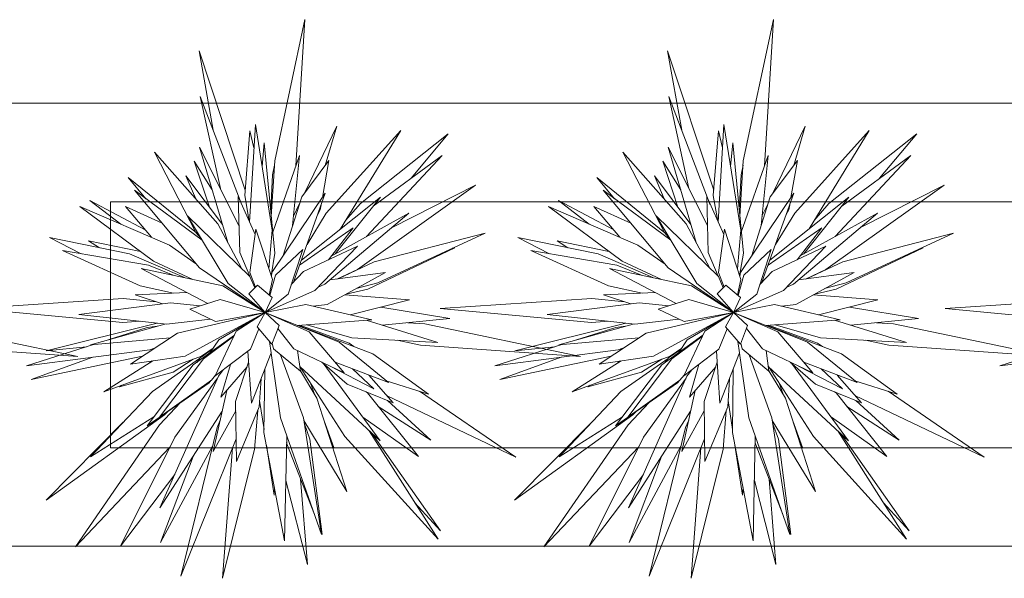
# Model space of a CAD drawing. Header units: millimetres. Extents: x -14761 to 157739, y -22400 to 107990.
# Tile 229 of 256: x 106416 to 107416, y 52280 to 52848. Entities that reach past the tile are written whole.
import ezdxf

# ---------------------------------------------------------------- set-up
doc = ezdxf.new("R2010")
doc.units = ezdxf.units.MM
doc.header["$MEASUREMENT"] = 0
doc.layers.add('Интерьер - Мебель', color=7, linetype='Continuous')

msp = doc.modelspace()

# ---------------------------------------------------------------- linework, layer by layer
at = {"layer": 'Интерьер - Мебель', "color": 7, "linetype": 'Continuous', "lineweight": 15}
for p, q in [((106674.8, 52704.3), (106705.4, 52847.8)), ((106674.8, 52704.3), (106705.4, 52847.8)), ((106705.4, 52847.8), (106696.2, 52699.2)), ((106705.4, 52847.8), (106696.2, 52699.2)), ((107150.8, 52704.3), (107181.4, 52847.8)), ((107150.8, 52704.3), (107181.4, 52847.8)), ((107181.4, 52847.8), (107172.2, 52699.2)), ((107181.4, 52847.8), (107172.2, 52699.2)), ((106612.1, 52735.5), (106597.9, 52816.2)), ((106597.9, 52816.2), (106644.7, 52674.6)), ((106612.1, 52735.5), (106597.9, 52816.2)), ((106597.9, 52816.2), (106644.7, 52674.6)), ((107088.2, 52735.5), (107073.9, 52816.2)), ((107073.9, 52816.2), (107120.7, 52674.6)), ((107088.2, 52735.5), (107073.9, 52816.2)), ((107073.9, 52816.2), (107120.7, 52674.6)), ((107907.7, 52762.8), (106407.7, 52762.8)), ((106619.5, 52676.3), (106599.1, 52769.6)), ((106599.1, 52769.6), (106641.3, 52659.6)), ((106619.5, 52676.3), (106599.1, 52769.6)), ((106599.1, 52769.6), (106641.3, 52659.6)), ((107095.5, 52676.3), (107075.1, 52769.6)), ((107075.1, 52769.6), (107117.3, 52659.6)), ((107095.5, 52676.3), (107075.1, 52769.6)), ((107075.1, 52769.6), (107117.3, 52659.6)), ((106644.2, 52669), (106649.5, 52734.7)), ((106644.2, 52669), (106649.5, 52734.7)), ((106649.1, 52642.1), (106655, 52741.2)), ((106649.1, 52642.1), (106655, 52741.2)), ((106649.5, 52734.7), (106653.6, 52717.5)), ((106649.5, 52734.7), (106653.6, 52717.5)), ((106655, 52741.2), (106672.2, 52633.8)), ((106655, 52741.2), (106672.2, 52633.8)), ((106705.3, 52672.2), (106737.7, 52739.6)), ((106705.3, 52672.2), (106737.7, 52739.6)), ((106737.7, 52739.6), (106726, 52699.7)), ((106737.7, 52739.6), (106726, 52699.7)), ((106727, 52651.3), (106802.7, 52735.2)), ((106727, 52651.3), (106802.7, 52735.2)), ((106802.7, 52735.2), (106741.6, 52635.4)), ((106802.7, 52735.2), (106741.6, 52635.4)), ((107120.2, 52669), (107125.6, 52734.7)), ((107120.2, 52669), (107125.6, 52734.7)), ((107125.2, 52642.1), (107131, 52741.2)), ((107125.2, 52642.1), (107131, 52741.2)), ((107125.6, 52734.7), (107129.6, 52717.5)), ((107125.6, 52734.7), (107129.6, 52717.5)), ((107131, 52741.2), (107148.2, 52633.8)), ((107131, 52741.2), (107148.2, 52633.8)), ((107181.3, 52672.2), (107213.8, 52739.6)), ((107181.3, 52672.2), (107213.8, 52739.6)), ((107213.8, 52739.6), (107202.1, 52699.7)), ((107213.8, 52739.6), (107202.1, 52699.7)), ((107203.1, 52651.3), (107278.7, 52735.2)), ((107203.1, 52651.3), (107278.7, 52735.2)), ((107278.7, 52735.2), (107217.6, 52635.4)), ((107278.7, 52735.2), (107217.6, 52635.4)), ((106661.8, 52698.7), (106664, 52722.7)), ((106661.8, 52698.7), (106664, 52722.7)), ((106664, 52722.7), (106674.8, 52610.7)), ((106664, 52722.7), (106674.8, 52610.7)), ((106761.8, 52661), (106851, 52731.7)), ((106761.8, 52661), (106851, 52731.7)), ((106851, 52731.7), (106813.3, 52686.6)), ((106851, 52731.7), (106813.3, 52686.6)), ((107137.8, 52698.7), (107140, 52722.7)), ((107137.8, 52698.7), (107140, 52722.7)), ((107140, 52722.7), (107150.9, 52610.7)), ((107140, 52722.7), (107150.9, 52610.7)), ((107237.8, 52661), (107327, 52731.7)), ((107237.8, 52661), (107327, 52731.7)), ((107327, 52731.7), (107289.3, 52686.6)), ((107327, 52731.7), (107289.3, 52686.6)), ((106594.6, 52631.7), (106552.4, 52713.3)), ((106552.4, 52713.3), (106616.8, 52640.4)), ((106594.6, 52631.7), (106552.4, 52713.3)), ((106552.4, 52713.3), (106616.8, 52640.4)), ((106626.9, 52621.5), (106598.2, 52718.4)), ((106598.2, 52718.4), (106638.4, 52638.8)), ((106626.9, 52621.5), (106598.2, 52718.4)), ((106598.2, 52718.4), (106638.4, 52638.8)), ((107070.6, 52631.7), (107028.4, 52713.3)), ((107028.4, 52713.3), (107092.9, 52640.4)), ((107070.6, 52631.7), (107028.4, 52713.3)), ((107028.4, 52713.3), (107092.9, 52640.4)), ((107103, 52621.5), (107074.3, 52718.4)), ((107074.3, 52718.4), (107114.4, 52638.8)), ((107103, 52621.5), (107074.3, 52718.4)), ((107074.3, 52718.4), (107114.4, 52638.8)), ((106608.4, 52657.2), (106592.9, 52704.1)), ((106592.9, 52704.1), (106611.2, 52674.8)), ((106608.4, 52657.2), (106592.9, 52704.1)), ((106592.9, 52704.1), (106611.2, 52674.8)), ((106671.2, 52647.9), (106674.8, 52704.3)), ((106671.2, 52647.9), (106674.8, 52704.3)), ((106672.8, 52631.9), (106699.9, 52709.7)), ((106672.8, 52631.9), (106699.9, 52709.7)), ((106699.9, 52709.7), (106692.8, 52638.6)), ((106699.9, 52709.7), (106692.8, 52638.6)), ((106702.1, 52667.9), (106729.8, 52704.7)), ((106702.1, 52667.9), (106729.8, 52704.7)), ((106729.8, 52704.7), (106723.2, 52667.2)), ((106729.8, 52704.7), (106723.2, 52667.2)), ((106844.8, 52709.7), (106768, 52627.5)), ((106844.8, 52709.7), (106768, 52627.5)), ((106774.8, 52658.4), (106844.8, 52709.7)), ((106774.8, 52658.4), (106844.8, 52709.7)), ((107084.4, 52657.2), (107068.9, 52704.1)), ((107068.9, 52704.1), (107087.2, 52674.8)), ((107084.4, 52657.2), (107068.9, 52704.1)), ((107068.9, 52704.1), (107087.2, 52674.8)), ((107147.2, 52647.9), (107150.8, 52704.3)), ((107147.2, 52647.9), (107150.8, 52704.3)), ((107148.8, 52631.9), (107175.9, 52709.7)), ((107148.8, 52631.9), (107175.9, 52709.7)), ((107175.9, 52709.7), (107168.9, 52638.6)), ((107175.9, 52709.7), (107168.9, 52638.6)), ((107178.1, 52667.9), (107205.8, 52704.7)), ((107178.1, 52667.9), (107205.8, 52704.7)), ((107205.8, 52704.7), (107199.2, 52667.2)), ((107205.8, 52704.7), (107199.2, 52667.2)), ((107320.9, 52709.7), (107244, 52627.5)), ((107320.9, 52709.7), (107244, 52627.5)), ((107250.8, 52658.4), (107320.9, 52709.7)), ((107250.8, 52658.4), (107320.9, 52709.7)), ((106672.4, 52690.1), (106674.5, 52700)), ((106672.4, 52690.1), (106674.5, 52700)), ((107148.5, 52690.1), (107150.5, 52700)), ((107148.5, 52690.1), (107150.5, 52700)), ((106543.8, 52665.8), (106525.8, 52687.4)), ((106525.8, 52687.4), (106595.1, 52631.1)), ((106543.8, 52665.8), (106525.8, 52687.4)), ((106525.8, 52687.4), (106595.1, 52631.1)), ((106594.4, 52665.8), (106584.5, 52689)), ((106584.5, 52689), (106621.6, 52639.6)), ((106594.4, 52665.8), (106584.5, 52689)), ((106584.5, 52689), (106621.6, 52639.6)), ((106670.6, 52654.7), (106672.4, 52690.1)), ((106670.6, 52654.7), (106672.4, 52690.1)), ((107019.9, 52665.8), (107001.9, 52687.4)), ((107001.9, 52687.4), (107071.1, 52631.1)), ((107019.9, 52665.8), (107001.9, 52687.4)), ((107001.9, 52687.4), (107071.1, 52631.1)), ((107070.4, 52665.8), (107060.5, 52689)), ((107060.5, 52689), (107097.6, 52639.6)), ((107070.4, 52665.8), (107060.5, 52689)), ((107060.5, 52689), (107097.6, 52639.6)), ((107146.6, 52654.7), (107148.5, 52690.1)), ((107146.6, 52654.7), (107148.5, 52690.1)), ((106598.3, 52595.8), (106532.2, 52674.4)), ((106532.2, 52674.4), (106601.1, 52623.8)), ((106598.3, 52595.8), (106532.2, 52674.4)), ((106532.2, 52674.4), (106601.1, 52623.8)), ((106878.8, 52679.6), (106758.8, 52594.1)), ((106878.8, 52679.6), (106758.8, 52594.1)), ((106793.9, 52636.7), (106878.8, 52679.6)), ((106793.9, 52636.7), (106878.8, 52679.6)), ((107074.3, 52595.8), (107008.3, 52674.4)), ((107008.3, 52674.4), (107077.1, 52623.8)), ((107074.3, 52595.8), (107008.3, 52674.4)), ((107008.3, 52674.4), (107077.1, 52623.8)), ((107354.8, 52679.6), (107234.8, 52594.1)), ((107354.8, 52679.6), (107234.8, 52594.1)), ((107269.9, 52636.7), (107354.8, 52679.6)), ((107269.9, 52636.7), (107354.8, 52679.6)), ((106518.2, 52640.1), (106486.9, 52664)), ((106486.9, 52664), (106543, 52634.3)), ((106518.2, 52640.1), (106486.9, 52664)), ((106486.9, 52664), (106543, 52634.3)), ((107807.7, 52662.8), (106507.7, 52662.8)), ((106507.7, 52662.8), (106507.7, 52412.8)), ((106639.1, 52611.1), (106637.6, 52668)), ((106637.6, 52668), (106654.8, 52629.4)), ((106639.1, 52611.1), (106637.6, 52668)), ((106637.6, 52668), (106654.8, 52629.4)), ((106648.8, 52643), (106644.2, 52669)), ((106648.8, 52643), (106644.2, 52669)), ((106671.9, 52590.8), (106726.1, 52671.5)), ((106671.9, 52590.8), (106726.1, 52671.5)), ((106683, 52607.2), (106702.1, 52667.9)), ((106683, 52607.2), (106702.1, 52667.9)), ((106726.1, 52671.5), (106693.7, 52581)), ((106726.1, 52671.5), (106693.7, 52581)), ((106701.8, 52603.4), (106782.1, 52667.5)), ((106701.8, 52603.4), (106782.1, 52667.5)), ((106782.1, 52667.5), (106736.2, 52609.9)), ((106782.1, 52667.5), (106736.2, 52609.9)), ((106994.2, 52640.1), (106962.9, 52664)), ((106962.9, 52664), (107019.1, 52634.3)), ((106994.2, 52640.1), (106962.9, 52664)), ((106962.9, 52664), (107019.1, 52634.3)), ((107115.2, 52611.1), (107113.6, 52668)), ((107113.6, 52668), (107130.9, 52629.4)), ((107115.2, 52611.1), (107113.6, 52668)), ((107113.6, 52668), (107130.9, 52629.4)), ((107124.8, 52643), (107120.2, 52669)), ((107124.8, 52643), (107120.2, 52669)), ((107147.9, 52590.8), (107202.1, 52671.5)), ((107147.9, 52590.8), (107202.1, 52671.5)), ((107159, 52607.2), (107178.1, 52667.9)), ((107159, 52607.2), (107178.1, 52667.9)), ((107202.1, 52671.5), (107169.8, 52581)), ((107202.1, 52671.5), (107169.8, 52581)), ((107177.8, 52603.4), (107258.1, 52667.5)), ((107177.8, 52603.4), (107258.1, 52667.5)), ((107258.1, 52667.5), (107212.2, 52609.9)), ((107258.1, 52667.5), (107212.2, 52609.9)), ((106551.6, 52602.3), (106476.7, 52658)), ((106476.7, 52658), (106567.8, 52618.7)), ((106551.6, 52602.3), (106476.7, 52658)), ((106476.7, 52658), (106567.8, 52618.7)), ((106549.4, 52626.7), (106523.1, 52658)), ((106523.1, 52658), (106560.4, 52640.9)), ((106549.4, 52626.7), (106523.1, 52658)), ((106523.1, 52658), (106560.4, 52640.9)), ((106693.8, 52648.3), (106699.9, 52661)), ((106693.8, 52648.3), (106699.9, 52661)), ((106721, 52654.5), (106718.1, 52649.1)), ((106721, 52654.5), (106718.1, 52649.1)), ((106721.9, 52659.8), (106721, 52654.5)), ((106721.9, 52659.8), (106721, 52654.5)), ((106746.7, 52643.7), (106761.8, 52661)), ((106746.7, 52643.7), (106761.8, 52661)), ((107027.6, 52602.3), (106952.8, 52658)), ((106952.8, 52658), (107043.8, 52618.7)), ((107027.6, 52602.3), (106952.8, 52658)), ((106952.8, 52658), (107043.8, 52618.7)), ((107025.5, 52626.7), (106999.1, 52658)), ((106999.1, 52658), (107036.4, 52640.9)), ((107025.5, 52626.7), (106999.1, 52658)), ((106999.1, 52658), (107036.4, 52640.9)), ((107169.8, 52648.3), (107175.9, 52661)), ((107169.8, 52648.3), (107175.9, 52661)), ((107197, 52654.5), (107194.1, 52649.1)), ((107197, 52654.5), (107194.1, 52649.1)), ((107198, 52659.8), (107197, 52654.5)), ((107198, 52659.8), (107197, 52654.5)), ((107222.7, 52643.7), (107237.8, 52661)), ((107222.7, 52643.7), (107237.8, 52661)), ((106627.5, 52579.7), (106586.2, 52648.6)), ((106586.2, 52648.6), (106649.5, 52587)), ((106627.5, 52579.7), (106586.2, 52648.6)), ((106586.2, 52648.6), (106649.5, 52587)), ((106707.5, 52619.5), (106727, 52651.3)), ((106707.5, 52619.5), (106727, 52651.3)), ((106811.1, 52651.2), (106725.7, 52579)), ((106811.1, 52651.2), (106725.7, 52579)), ((106732.7, 52608), (106811.1, 52651.2)), ((106732.7, 52608), (106811.1, 52651.2)), ((107103.5, 52579.7), (107062.2, 52648.6)), ((107062.2, 52648.6), (107125.5, 52587)), ((107103.5, 52579.7), (107062.2, 52648.6)), ((107062.2, 52648.6), (107125.5, 52587)), ((107183.6, 52619.5), (107203.1, 52651.3)), ((107183.6, 52619.5), (107203.1, 52651.3)), ((107287.1, 52651.2), (107201.8, 52579)), ((107287.1, 52651.2), (107201.8, 52579)), ((107208.7, 52608), (107287.1, 52651.2)), ((107208.7, 52608), (107287.1, 52651.2)), ((106616.8, 52640.4), (106640.9, 52595.4)), ((106616.8, 52640.4), (106640.9, 52595.4)), ((106649.5, 52591), (106655.6, 52635)), ((106649.5, 52591), (106655.6, 52635)), ((106655.6, 52635), (106672.3, 52583.8)), ((106655.6, 52635), (106672.3, 52583.8)), ((106672.2, 52633.8), (106668.8, 52594.5)), ((106672.2, 52633.8), (106668.8, 52594.5)), ((106700, 52598.5), (106754.5, 52636.2)), ((106700, 52598.5), (106754.5, 52636.2)), ((106754.5, 52636.2), (106729.5, 52603.8)), ((106754.5, 52636.2), (106729.5, 52603.8)), ((106741.6, 52635.4), (106741.1, 52634.8)), ((106741.6, 52635.4), (106741.1, 52634.8)), ((107092.9, 52640.4), (107116.9, 52595.4)), ((107092.9, 52640.4), (107116.9, 52595.4)), ((107125.5, 52591), (107131.6, 52635)), ((107125.5, 52591), (107131.6, 52635)), ((107131.6, 52635), (107148.3, 52583.8)), ((107131.6, 52635), (107148.3, 52583.8)), ((107148.2, 52633.8), (107144.8, 52594.5)), ((107148.2, 52633.8), (107144.8, 52594.5)), ((107176, 52598.5), (107230.5, 52636.2)), ((107176, 52598.5), (107230.5, 52636.2)), ((107230.5, 52636.2), (107205.5, 52603.8)), ((107230.5, 52636.2), (107205.5, 52603.8)), ((107217.6, 52635.4), (107217.1, 52634.8)), ((107217.6, 52635.4), (107217.1, 52634.8)), ((106477.9, 52610), (106445.7, 52626.3)), ((106445.7, 52626.3), (106527.3, 52609.8)), ((106477.9, 52610), (106445.7, 52626.3)), ((106445.7, 52626.3), (106527.3, 52609.8)), ((106496.6, 52616), (106485.6, 52623.1)), ((106485.6, 52623.1), (106538.3, 52612.2)), ((106496.6, 52616), (106485.6, 52623.1)), ((106485.6, 52623.1), (106538.3, 52612.2)), ((106600.2, 52625.2), (106594.6, 52631.7)), ((106600.2, 52625.2), (106594.6, 52631.7)), ((106775.9, 52601.6), (106888.4, 52631)), ((106775.9, 52601.6), (106888.4, 52631)), ((106888.4, 52631), (106779.3, 52580.3)), ((106888.4, 52631), (106779.3, 52580.3)), ((106953.9, 52610), (106921.8, 52626.3)), ((106921.8, 52626.3), (107003.3, 52609.8)), ((106953.9, 52610), (106921.8, 52626.3)), ((106921.8, 52626.3), (107003.3, 52609.8)), ((106972.6, 52616), (106961.6, 52623.1)), ((106961.6, 52623.1), (107014.3, 52612.2)), ((106972.6, 52616), (106961.6, 52623.1)), ((106961.6, 52623.1), (107014.3, 52612.2)), ((107076.3, 52625.2), (107070.6, 52631.7)), ((107076.3, 52625.2), (107070.6, 52631.7)), ((107252, 52601.6), (107364.4, 52631)), ((107252, 52601.6), (107364.4, 52631)), ((107364.4, 52631), (107255.3, 52580.3)), ((107364.4, 52631), (107255.3, 52580.3)), ((106537.9, 52577.2), (106458.9, 52613.2)), ((106458.9, 52613.2), (106546.4, 52598.3)), ((106537.9, 52577.2), (106458.9, 52613.2)), ((106458.9, 52613.2), (106546.4, 52598.3)), ((106567.8, 52618.7), (106595.3, 52599.4)), ((106567.8, 52618.7), (106595.3, 52599.4)), ((106675.4, 52588.1), (106703.1, 52614.2)), ((106675.4, 52588.1), (106703.1, 52614.2)), ((106703.1, 52614.2), (106688.4, 52568.9)), ((106703.1, 52614.2), (106688.4, 52568.9)), ((106704, 52592), (106758.8, 52617.5)), ((106704, 52592), (106758.8, 52617.5)), ((106758.8, 52617.5), (106715.6, 52572.7)), ((106758.8, 52617.5), (106715.6, 52572.7)), ((106857.6, 52616), (106769.2, 52574)), ((106857.6, 52616), (106769.2, 52574)), ((106855, 52615.5), (106857.6, 52616)), ((106855, 52615.5), (106857.6, 52616)), ((107013.9, 52577.2), (106934.9, 52613.2)), ((106934.9, 52613.2), (107022.4, 52598.3)), ((107013.9, 52577.2), (106934.9, 52613.2)), ((106934.9, 52613.2), (107022.4, 52598.3)), ((107043.8, 52618.7), (107071.3, 52599.4)), ((107043.8, 52618.7), (107071.3, 52599.4)), ((107151.4, 52588.1), (107179.1, 52614.2)), ((107151.4, 52588.1), (107179.1, 52614.2)), ((107179.1, 52614.2), (107164.4, 52568.9)), ((107179.1, 52614.2), (107164.4, 52568.9)), ((107180, 52592), (107234.8, 52617.5)), ((107180, 52592), (107234.8, 52617.5)), ((107234.8, 52617.5), (107191.6, 52572.7)), ((107234.8, 52617.5), (107191.6, 52572.7)), ((107333.6, 52616), (107245.2, 52574)), ((107333.6, 52616), (107245.2, 52574)), ((107331.1, 52615.5), (107333.6, 52616)), ((107331.1, 52615.5), (107333.6, 52616)), ((106527.3, 52609.8), (106582.9, 52585.7)), ((106527.3, 52609.8), (106582.9, 52585.7)), ((106649.3, 52587.1), (106639.1, 52611.1)), ((106649.3, 52587.1), (106639.1, 52611.1)), ((106674.8, 52610.7), (106671.1, 52587.5)), ((106674.8, 52610.7), (106671.1, 52587.5)), ((107003.3, 52609.8), (107058.9, 52585.7)), ((107003.3, 52609.8), (107058.9, 52585.7)), ((107125.3, 52587.1), (107115.2, 52611.1)), ((107125.3, 52587.1), (107115.2, 52611.1)), ((107150.9, 52610.7), (107147.1, 52587.5)), ((107150.9, 52610.7), (107147.1, 52587.5)), ((106606.6, 52559.4), (106538.9, 52595.1)), ((106538.9, 52595.1), (106622.1, 52577.4)), ((106606.6, 52559.4), (106538.9, 52595.1)), ((106538.9, 52595.1), (106622.1, 52577.4)), ((106546.4, 52598.3), (106571.4, 52588.2)), ((106546.4, 52598.3), (106571.4, 52588.2)), ((106591.6, 52583.9), (106551.6, 52602.3)), ((106591.6, 52583.9), (106551.6, 52602.3)), ((106665, 52550.2), (106598.3, 52595.8)), ((106665, 52550.2), (106598.3, 52595.8)), ((106758.8, 52594.1), (106737.9, 52584.3)), ((106758.8, 52594.1), (106737.9, 52584.3)), ((106739, 52584.5), (106775.9, 52601.6)), ((106739, 52584.5), (106775.9, 52601.6)), ((107082.6, 52559.4), (107014.9, 52595.1)), ((107014.9, 52595.1), (107098.2, 52577.4)), ((107082.6, 52559.4), (107014.9, 52595.1)), ((107014.9, 52595.1), (107098.2, 52577.4)), ((107022.4, 52598.3), (107047.4, 52588.2)), ((107022.4, 52598.3), (107047.4, 52588.2)), ((107067.6, 52583.9), (107027.6, 52602.3)), ((107067.6, 52583.9), (107027.6, 52602.3)), ((107141, 52550.2), (107074.3, 52595.8)), ((107141, 52550.2), (107074.3, 52595.8)), ((107234.8, 52594.1), (107213.9, 52584.3)), ((107234.8, 52594.1), (107213.9, 52584.3)), ((107215, 52584.5), (107252, 52601.6)), ((107215, 52584.5), (107252, 52601.6)), ((106655.1, 52576.1), (106649.5, 52591)), ((106655.1, 52576.1), (106649.5, 52591)), ((106649.5, 52587), (106654.4, 52575.3)), ((106649.5, 52587), (106654.4, 52575.3)), ((106672.3, 52583.8), (106668.9, 52568.1)), ((106672.3, 52583.8), (106668.9, 52568.1)), ((106669.7, 52567.4), (106675.4, 52588.1)), ((106669.7, 52567.4), (106675.4, 52588.1)), ((106671.3, 52586.9), (106671.9, 52590.8)), ((106671.3, 52586.9), (106671.9, 52590.8)), ((106691.5, 52578.6), (106704, 52592)), ((106691.5, 52578.6), (106704, 52592)), ((106787.4, 52590.9), (106728.1, 52558.5)), ((106787.4, 52590.9), (106728.1, 52558.5)), ((106730.9, 52583.4), (106787.4, 52590.9)), ((106730.9, 52583.4), (106787.4, 52590.9)), ((107131.2, 52576.1), (107125.5, 52591)), ((107131.2, 52576.1), (107125.5, 52591)), ((107125.5, 52587), (107130.4, 52575.3)), ((107125.5, 52587), (107130.4, 52575.3)), ((107148.3, 52583.8), (107144.9, 52568.1)), ((107148.3, 52583.8), (107144.9, 52568.1)), ((107145.7, 52567.4), (107151.4, 52588.1)), ((107145.7, 52567.4), (107151.4, 52588.1)), ((107147.3, 52586.9), (107147.9, 52590.8)), ((107147.3, 52586.9), (107147.9, 52590.8)), ((107167.5, 52578.6), (107180, 52592)), ((107167.5, 52578.6), (107180, 52592)), ((107263.4, 52590.9), (107204.1, 52558.5)), ((107263.4, 52590.9), (107204.1, 52558.5)), ((107206.9, 52583.4), (107263.4, 52590.9)), ((107206.9, 52583.4), (107263.4, 52590.9)), ((106571.9, 52570), (106537.9, 52577.2)), ((106571.9, 52570), (106537.9, 52577.2)), ((106622.1, 52577.4), (106665, 52550.2)), ((106622.1, 52577.4), (106665, 52550.2)), ((106665, 52550.2), (106627.5, 52579.7)), ((106665, 52550.2), (106627.5, 52579.7)), ((106648.4, 52569.1), (106657.1, 52578.2)), ((106648.4, 52569.1), (106657.1, 52578.2)), ((106657.1, 52578.2), (106672, 52565.4)), ((106657.1, 52578.2), (106672, 52565.4)), ((106715.6, 52572.7), (106665, 52550.2)), ((106715.6, 52572.7), (106665, 52550.2)), ((106725.7, 52579), (106718.3, 52575.5)), ((106725.7, 52579), (106718.3, 52575.5)), ((106769.2, 52574), (106747.4, 52569)), ((106769.2, 52574), (106747.4, 52569)), ((106779.3, 52580.3), (106757.4, 52574.5)), ((106779.3, 52580.3), (106757.4, 52574.5)), ((107047.9, 52570), (107013.9, 52577.2)), ((107047.9, 52570), (107013.9, 52577.2)), ((107098.2, 52577.4), (107141, 52550.2)), ((107098.2, 52577.4), (107141, 52550.2)), ((107141, 52550.2), (107103.5, 52579.7)), ((107141, 52550.2), (107103.5, 52579.7)), ((107124.4, 52569.1), (107133.1, 52578.2)), ((107124.4, 52569.1), (107133.1, 52578.2)), ((107133.1, 52578.2), (107148, 52565.4)), ((107133.1, 52578.2), (107148, 52565.4)), ((107191.6, 52572.7), (107141, 52550.2)), ((107191.6, 52572.7), (107141, 52550.2)), ((107201.8, 52579), (107194.4, 52575.5)), ((107201.8, 52579), (107194.4, 52575.5)), ((107245.2, 52574), (107223.4, 52569)), ((107245.2, 52574), (107223.4, 52569)), ((107255.3, 52580.3), (107233.4, 52574.5)), ((107255.3, 52580.3), (107233.4, 52574.5)), ((106366.9, 52554.4), (106520.8, 52564.4)), ((106366.9, 52554.4), (106520.8, 52564.4)), ((106520.8, 52564.4), (106554.5, 52561.1)), ((106520.8, 52564.4), (106554.5, 52561.1)), ((106532.9, 52568.2), (106585.3, 52570.6)), ((106532.9, 52568.2), (106585.3, 52570.6)), ((106560.6, 52559.1), (106532.9, 52568.2)), ((106560.6, 52559.1), (106532.9, 52568.2)), ((106588.3, 52553.6), (106619.4, 52563.5)), ((106588.3, 52553.6), (106619.4, 52563.5)), ((106619.4, 52563.5), (106665, 52550.2)), ((106619.4, 52563.5), (106665, 52550.2)), ((106665, 52550.2), (106648.4, 52569.1)), ((106665, 52550.2), (106648.4, 52569.1)), ((106688.4, 52568.9), (106665, 52550.2)), ((106688.4, 52568.9), (106665, 52550.2)), ((106672, 52565.4), (106665, 52550.2)), ((106672, 52565.4), (106665, 52550.2)), ((106745.8, 52568.2), (106811.6, 52563.1)), ((106745.8, 52568.2), (106811.6, 52563.1)), ((106811.6, 52563.1), (106751.2, 52548)), ((106811.6, 52563.1), (106751.2, 52548)), ((106842.9, 52554.4), (106996.9, 52564.4)), ((106842.9, 52554.4), (106996.9, 52564.4)), ((106996.9, 52564.4), (107030.6, 52561.1)), ((106996.9, 52564.4), (107030.6, 52561.1)), ((107008.9, 52568.2), (107061.4, 52570.6)), ((107008.9, 52568.2), (107061.4, 52570.6)), ((107036.6, 52559.1), (107008.9, 52568.2)), ((107036.6, 52559.1), (107008.9, 52568.2)), ((107064.3, 52553.6), (107095.4, 52563.5)), ((107064.3, 52553.6), (107095.4, 52563.5)), ((107095.4, 52563.5), (107141, 52550.2)), ((107095.4, 52563.5), (107141, 52550.2)), ((107141, 52550.2), (107124.4, 52569.1)), ((107141, 52550.2), (107124.4, 52569.1)), ((107164.4, 52568.9), (107141, 52550.2)), ((107164.4, 52568.9), (107141, 52550.2)), ((107148, 52565.4), (107141, 52550.2)), ((107148, 52565.4), (107141, 52550.2)), ((107221.8, 52568.2), (107287.6, 52563.1)), ((107221.8, 52568.2), (107287.6, 52563.1)), ((107287.6, 52563.1), (107227.3, 52548)), ((107287.6, 52563.1), (107227.3, 52548)), ((107356, 52554.4), (107509.9, 52564.4)), ((107356, 52554.4), (107509.9, 52564.4)), ((106520.5, 52540), (106366.9, 52554.4)), ((106520.5, 52540), (106366.9, 52554.4)), ((106475.6, 52548.3), (106568.8, 52560.1)), ((106475.6, 52548.3), (106568.8, 52560.1)), ((106568.8, 52560.1), (106599.1, 52557)), ((106568.8, 52560.1), (106599.1, 52557)), ((106614.6, 52541.1), (106588.3, 52553.6)), ((106614.6, 52541.1), (106588.3, 52553.6)), ((106665, 52550.2), (106706.3, 52558.4)), ((106665, 52550.2), (106706.3, 52558.4)), ((106706.3, 52558.4), (106773.2, 52542.8)), ((106706.3, 52558.4), (106773.2, 52542.8)), ((106728.1, 52558.5), (106713.9, 52556.6)), ((106728.1, 52558.5), (106713.9, 52556.6)), ((106782.5, 52555.8), (106852.7, 52544.1)), ((106782.5, 52555.8), (106852.7, 52544.1)), ((106996.5, 52540), (106842.9, 52554.4)), ((106996.5, 52540), (106842.9, 52554.4)), ((106951.6, 52548.3), (107044.9, 52560.1)), ((106951.6, 52548.3), (107044.9, 52560.1)), ((107044.9, 52560.1), (107075.1, 52557)), ((107044.9, 52560.1), (107075.1, 52557)), ((107090.6, 52541.1), (107064.3, 52553.6)), ((107090.6, 52541.1), (107064.3, 52553.6)), ((107141, 52550.2), (107182.4, 52558.4)), ((107141, 52550.2), (107182.4, 52558.4)), ((107182.4, 52558.4), (107249.2, 52542.8)), ((107182.4, 52558.4), (107249.2, 52542.8)), ((107204.1, 52558.5), (107189.9, 52556.6)), ((107204.1, 52558.5), (107189.9, 52556.6)), ((107258.6, 52555.8), (107328.7, 52544.1)), ((107258.6, 52555.8), (107328.7, 52544.1)), ((107509.5, 52540), (107356, 52554.4)), ((107509.5, 52540), (107356, 52554.4)), ((106564.6, 52538.3), (106475.6, 52548.3)), ((106564.6, 52538.3), (106475.6, 52548.3)), ((106609.3, 52543.6), (106564.6, 52538.3)), ((106609.3, 52543.6), (106564.6, 52538.3)), ((106576, 52529.4), (106665, 52550.2)), ((106576, 52529.4), (106665, 52550.2)), ((106665, 52550.2), (106583.7, 52505.9)), ((106665, 52550.2), (106583.7, 52505.9)), ((106665, 52550.2), (106614.6, 52541.1)), ((106665, 52550.2), (106614.6, 52541.1)), ((106617.9, 52522.4), (106665, 52550.2)), ((106617.9, 52522.4), (106665, 52550.2)), ((106635.6, 52531.4), (106665, 52550.2)), ((106635.6, 52531.4), (106665, 52550.2)), ((106656.7, 52535.6), (106665, 52550.2)), ((106656.7, 52535.6), (106665, 52550.2)), ((106665, 52550.2), (106740.1, 52520.2)), ((106665, 52550.2), (106709.8, 52530.7)), ((106665, 52550.2), (106679.2, 52537.1)), ((106665, 52550.2), (106740.1, 52520.2)), ((106665, 52550.2), (106709.8, 52530.7)), ((106665, 52550.2), (106679.2, 52537.1)), ((106773.2, 52542.8), (106697.7, 52537.1)), ((106773.2, 52542.8), (106697.7, 52537.1)), ((106852.7, 52544.1), (106784, 52537.3)), ((106852.7, 52544.1), (106784, 52537.3)), ((107040.7, 52538.3), (106951.6, 52548.3)), ((107040.7, 52538.3), (106951.6, 52548.3)), ((107085.4, 52543.6), (107040.7, 52538.3)), ((107085.4, 52543.6), (107040.7, 52538.3)), ((107052, 52529.4), (107141, 52550.2)), ((107052, 52529.4), (107141, 52550.2)), ((107141, 52550.2), (107059.7, 52505.9)), ((107141, 52550.2), (107059.7, 52505.9)), ((107141, 52550.2), (107090.6, 52541.1)), ((107141, 52550.2), (107090.6, 52541.1)), ((107093.9, 52522.4), (107141, 52550.2)), ((107093.9, 52522.4), (107141, 52550.2)), ((107111.6, 52531.4), (107141, 52550.2)), ((107111.6, 52531.4), (107141, 52550.2)), ((107132.7, 52535.6), (107141, 52550.2)), ((107132.7, 52535.6), (107141, 52550.2)), ((107141, 52550.2), (107216.1, 52520.2)), ((107141, 52550.2), (107185.8, 52530.7)), ((107141, 52550.2), (107155.2, 52537.1)), ((107141, 52550.2), (107216.1, 52520.2)), ((107141, 52550.2), (107185.8, 52530.7)), ((107141, 52550.2), (107155.2, 52537.1)), ((107249.2, 52542.8), (107173.7, 52537.1)), ((107249.2, 52542.8), (107173.7, 52537.1)), ((107328.7, 52544.1), (107260, 52537.3)), ((107328.7, 52544.1), (107260, 52537.3)), ((106316.4, 52538.7), (106474.6, 52505.6)), ((106316.4, 52538.7), (106474.6, 52505.6)), ((106442.6, 52511.2), (106555.4, 52539.3)), ((106442.6, 52511.2), (106555.4, 52539.3)), ((106487.4, 52517.4), (106562.9, 52538.5)), ((106487.4, 52517.4), (106562.9, 52538.5)), ((106505.3, 52522.4), (106545.1, 52535)), ((106505.3, 52522.4), (106545.1, 52535)), ((106538.1, 52541.3), (106520.5, 52540)), ((106538.1, 52541.3), (106520.5, 52540)), ((106545.1, 52535), (106555.1, 52536.3)), ((106545.1, 52535), (106555.1, 52536.3)), ((106658.4, 52533.6), (106650.1, 52512.9)), ((106658.4, 52533.6), (106650.1, 52512.9)), ((106671.8, 52518), (106656.7, 52535.6)), ((106671.8, 52518), (106656.7, 52535.6)), ((106679.2, 52537.1), (106671.8, 52518)), ((106679.2, 52537.1), (106671.8, 52518)), ((106694.2, 52513.4), (106678, 52533.9)), ((106694.2, 52513.4), (106678, 52533.9)), ((106698.9, 52537.2), (106774.5, 52508.3)), ((106698.9, 52537.2), (106774.5, 52508.3)), ((106700.3, 52537.3), (106750.2, 52519.2)), ((106700.3, 52537.3), (106750.2, 52519.2)), ((106753.1, 52524.5), (106707.3, 52537.9)), ((106753.1, 52524.5), (106707.3, 52537.9)), ((106767.5, 52542.4), (106840.5, 52519.9)), ((106767.5, 52542.4), (106840.5, 52519.9)), ((106810.1, 52539.9), (106827.3, 52538.7)), ((106810.1, 52539.9), (106827.3, 52538.7)), ((106827.3, 52538.7), (106985.5, 52505.6)), ((106827.3, 52538.7), (106985.5, 52505.6)), ((106918.6, 52511.2), (107031.5, 52539.3)), ((106918.6, 52511.2), (107031.5, 52539.3)), ((106963.4, 52517.4), (107038.9, 52538.5)), ((106963.4, 52517.4), (107038.9, 52538.5)), ((106981.3, 52522.4), (107021.2, 52535)), ((106981.3, 52522.4), (107021.2, 52535)), ((107014.1, 52541.3), (106996.5, 52540)), ((107014.1, 52541.3), (106996.5, 52540)), ((107021.2, 52535), (107031.1, 52536.3)), ((107021.2, 52535), (107031.1, 52536.3)), ((107134.4, 52533.6), (107126.1, 52512.9)), ((107134.4, 52533.6), (107126.1, 52512.9)), ((107147.8, 52518), (107132.7, 52535.6)), ((107147.8, 52518), (107132.7, 52535.6)), ((107155.2, 52537.1), (107147.8, 52518)), ((107155.2, 52537.1), (107147.8, 52518)), ((107170.2, 52513.4), (107154, 52533.9)), ((107170.2, 52513.4), (107154, 52533.9)), ((107174.9, 52537.2), (107250.5, 52508.3)), ((107174.9, 52537.2), (107250.5, 52508.3)), ((107176.3, 52537.3), (107226.2, 52519.2)), ((107176.3, 52537.3), (107226.2, 52519.2)), ((107229.2, 52524.5), (107183.3, 52537.9)), ((107229.2, 52524.5), (107183.3, 52537.9)), ((107243.5, 52542.4), (107316.5, 52519.9)), ((107243.5, 52542.4), (107316.5, 52519.9)), ((107286.1, 52539.9), (107303.3, 52538.7)), ((107286.1, 52539.9), (107303.3, 52538.7)), ((107303.3, 52538.7), (107461.5, 52505.6)), ((107303.3, 52538.7), (107461.5, 52505.6)), ((106568.5, 52524.5), (106487.4, 52517.4)), ((106568.5, 52524.5), (106487.4, 52517.4)), ((106528.2, 52497.9), (106576, 52529.4)), ((106528.2, 52497.9), (106576, 52529.4)), ((106592, 52497.1), (106633.7, 52527.4)), ((106592, 52497.1), (106633.7, 52527.4)), ((106602.3, 52503.1), (106633.1, 52526.2)), ((106602.3, 52503.1), (106633.1, 52526.2)), ((106614.2, 52486), (106635.6, 52531.4)), ((106614.2, 52486), (106635.6, 52531.4)), ((106709.8, 52530.7), (106745.3, 52489.1)), ((106709.8, 52530.7), (106745.3, 52489.1)), ((106840.5, 52519.9), (106753.1, 52524.5)), ((106840.5, 52519.9), (106753.1, 52524.5)), ((107044.6, 52524.5), (106963.4, 52517.4)), ((107044.6, 52524.5), (106963.4, 52517.4)), ((107004.2, 52497.9), (107052, 52529.4)), ((107004.2, 52497.9), (107052, 52529.4)), ((107068.1, 52497.1), (107109.7, 52527.4)), ((107068.1, 52497.1), (107109.7, 52527.4)), ((107078.3, 52503.1), (107109.2, 52526.2)), ((107078.3, 52503.1), (107109.2, 52526.2)), ((107090.3, 52486), (107111.6, 52531.4)), ((107090.3, 52486), (107111.6, 52531.4)), ((107185.8, 52530.7), (107221.3, 52489.1)), ((107185.8, 52530.7), (107221.3, 52489.1)), ((107316.5, 52519.9), (107229.2, 52524.5)), ((107316.5, 52519.9), (107229.2, 52524.5)), ((106474.6, 52505.6), (106311.8, 52517.1)), ((106474.6, 52505.6), (106311.8, 52517.1)), ((106422.4, 52496), (106490.4, 52517.6)), ((106422.4, 52496), (106490.4, 52517.6)), ((106483.4, 52515.4), (106442.6, 52511.2)), ((106483.4, 52515.4), (106442.6, 52511.2)), ((106552.4, 52513.9), (106547.7, 52512.4)), ((106552.4, 52513.9), (106547.7, 52512.4)), ((106598.9, 52504.3), (106611.6, 52513.1)), ((106598.9, 52504.3), (106611.6, 52513.1)), ((106612.2, 52514), (106600.4, 52506)), ((106612.2, 52514), (106600.4, 52506)), ((106609.1, 52509.5), (106617.9, 52522.4)), ((106609.1, 52509.5), (106617.9, 52522.4)), ((106650.1, 52512.9), (106614.2, 52486)), ((106650.1, 52512.9), (106614.2, 52486)), ((106669.4, 52520.8), (106671.1, 52509.3)), ((106669.4, 52520.8), (106671.1, 52509.3)), ((106673.6, 52513.2), (106672.2, 52519.1)), ((106673.6, 52513.2), (106672.2, 52519.1)), ((106700.9, 52490.5), (106673.6, 52513.2)), ((106700.9, 52490.5), (106673.6, 52513.2)), ((106745.3, 52489.1), (106694.2, 52513.4)), ((106745.3, 52489.1), (106694.2, 52513.4)), ((106740.1, 52520.2), (106790.4, 52479)), ((106740.1, 52520.2), (106790.4, 52479)), ((106750.2, 52519.2), (106755.2, 52515.7)), ((106750.2, 52519.2), (106755.2, 52515.7)), ((106822.8, 52517.1), (106799, 52522.1)), ((106822.8, 52517.1), (106799, 52522.1)), ((106985.5, 52505.6), (106822.8, 52517.1)), ((106985.5, 52505.6), (106822.8, 52517.1)), ((106898.4, 52496), (106966.4, 52517.6)), ((106898.4, 52496), (106966.4, 52517.6)), ((106959.4, 52515.4), (106918.6, 52511.2)), ((106959.4, 52515.4), (106918.6, 52511.2)), ((107028.4, 52513.9), (107023.8, 52512.4)), ((107028.4, 52513.9), (107023.8, 52512.4)), ((107074.9, 52504.3), (107087.6, 52513.1)), ((107074.9, 52504.3), (107087.6, 52513.1)), ((107088.2, 52514), (107076.4, 52506)), ((107088.2, 52514), (107076.4, 52506)), ((107085.2, 52509.5), (107093.9, 52522.4)), ((107085.2, 52509.5), (107093.9, 52522.4)), ((107126.1, 52512.9), (107090.3, 52486)), ((107126.1, 52512.9), (107090.3, 52486)), ((107145.4, 52520.8), (107147.1, 52509.3)), ((107145.4, 52520.8), (107147.1, 52509.3)), ((107149.6, 52513.2), (107148.2, 52519.1)), ((107149.6, 52513.2), (107148.2, 52519.1)), ((107176.9, 52490.5), (107149.6, 52513.2)), ((107176.9, 52490.5), (107149.6, 52513.2)), ((107221.3, 52489.1), (107170.2, 52513.4)), ((107221.3, 52489.1), (107170.2, 52513.4)), ((107216.1, 52520.2), (107266.4, 52479)), ((107216.1, 52520.2), (107266.4, 52479)), ((107226.2, 52519.2), (107231.2, 52515.7)), ((107226.2, 52519.2), (107231.2, 52515.7)), ((107298.8, 52517.1), (107275, 52522.1)), ((107298.8, 52517.1), (107275, 52522.1)), ((107461.5, 52505.6), (107298.8, 52517.1)), ((107461.5, 52505.6), (107298.8, 52517.1)), ((107411.4, 52496), (107479.5, 52517.6)), ((107411.4, 52496), (107479.5, 52517.6)), ((106547.7, 52512.4), (106422.4, 52496)), ((106547.7, 52512.4), (106422.4, 52496)), ((106540.5, 52506), (106427.4, 52482.1)), ((106540.5, 52506), (106427.4, 52482.1)), ((106427.4, 52482.1), (106489.8, 52504.8)), ((106427.4, 52482.1), (106489.8, 52504.8)), ((106600.4, 52506), (106500.9, 52469.8)), ((106600.4, 52506), (106500.9, 52469.8)), ((106583.7, 52505.9), (106528.2, 52497.9)), ((106583.7, 52505.9), (106528.2, 52497.9)), ((106550.4, 52470.1), (106598.4, 52503.6)), ((106550.4, 52470.1), (106598.4, 52503.6)), ((106557.5, 52444), (106602.3, 52503.1)), ((106557.5, 52444), (106602.3, 52503.1)), ((106592, 52502.9), (106571.4, 52489.6)), ((106592, 52502.9), (106571.4, 52489.6)), ((106595.4, 52499.5), (106598.9, 52504.3)), ((106595.4, 52499.5), (106598.9, 52504.3)), ((106651, 52458), (106647.5, 52511)), ((106651, 52458), (106647.5, 52511)), ((106671.1, 52509.3), (106651, 52458)), ((106671.1, 52509.3), (106651, 52458)), ((106680.4, 52443.1), (106671, 52508.9)), ((106680.4, 52443.1), (106671, 52508.9)), ((106680.6, 52507.4), (106703.9, 52443.3)), ((106680.6, 52507.4), (106703.9, 52443.3)), ((106697.9, 52511.7), (106700.9, 52490.5)), ((106697.9, 52511.7), (106700.9, 52490.5)), ((106774.5, 52508.3), (106831.1, 52467.4)), ((106774.5, 52508.3), (106831.1, 52467.4)), ((107023.8, 52512.4), (106898.4, 52496)), ((107023.8, 52512.4), (106898.4, 52496)), ((107016.5, 52506), (106903.4, 52482.1)), ((107016.5, 52506), (106903.4, 52482.1)), ((106903.4, 52482.1), (106965.8, 52504.8)), ((106903.4, 52482.1), (106965.8, 52504.8)), ((107076.4, 52506), (106977, 52469.8)), ((107076.4, 52506), (106977, 52469.8)), ((107059.7, 52505.9), (107004.2, 52497.9)), ((107059.7, 52505.9), (107004.2, 52497.9)), ((107026.4, 52470.1), (107074.4, 52503.6)), ((107026.4, 52470.1), (107074.4, 52503.6)), ((107033.5, 52444), (107078.3, 52503.1)), ((107033.5, 52444), (107078.3, 52503.1)), ((107068, 52502.9), (107047.4, 52489.6)), ((107068, 52502.9), (107047.4, 52489.6)), ((107071.4, 52499.5), (107074.9, 52504.3)), ((107071.4, 52499.5), (107074.9, 52504.3)), ((107127, 52458), (107123.5, 52511)), ((107127, 52458), (107123.5, 52511)), ((107147.1, 52509.3), (107127, 52458)), ((107147.1, 52509.3), (107127, 52458)), ((107156.4, 52443.1), (107147, 52508.9)), ((107156.4, 52443.1), (107147, 52508.9)), ((107156.6, 52507.4), (107179.9, 52443.3)), ((107156.6, 52507.4), (107179.9, 52443.3)), ((107173.9, 52511.7), (107176.9, 52490.5)), ((107173.9, 52511.7), (107176.9, 52490.5)), ((107250.5, 52508.3), (107307.1, 52467.4)), ((107250.5, 52508.3), (107307.1, 52467.4)), ((107536.8, 52512.4), (107411.4, 52496)), ((107536.8, 52512.4), (107411.4, 52496)), ((106500.9, 52469.8), (106550.7, 52501.2)), ((106500.9, 52469.8), (106550.7, 52501.2)), ((106545, 52435.2), (106592, 52497.1)), ((106545, 52435.2), (106592, 52497.1)), ((106547.1, 52498.9), (106549.8, 52501)), ((106547.1, 52498.9), (106549.8, 52501)), ((106620, 52464.4), (106629.7, 52497.6)), ((106620, 52464.4), (106629.7, 52497.6)), ((106646.7, 52495.2), (106620, 52464.4)), ((106646.7, 52495.2), (106620, 52464.4)), ((106635, 52459.9), (106648.2, 52499.7)), ((106635, 52459.9), (106648.2, 52499.7)), ((106781.8, 52419.9), (106700.2, 52495.4)), ((106781.8, 52419.9), (106700.2, 52495.4)), ((106746, 52424.4), (106700.3, 52495.3)), ((106746, 52424.4), (106700.3, 52495.3)), ((106748.3, 52477.4), (106722.5, 52499.9)), ((106748.3, 52477.4), (106722.5, 52499.9)), ((106723.8, 52498.8), (106781.8, 52419.9)), ((106723.8, 52498.8), (106781.8, 52419.9)), ((106775.5, 52472.7), (106730.9, 52495.9)), ((106775.5, 52472.7), (106730.9, 52495.9)), ((106790.4, 52479), (106736.2, 52499.7)), ((106790.4, 52479), (106736.2, 52499.7)), ((106753.7, 52493), (106775.5, 52472.7)), ((106753.7, 52493), (106775.5, 52472.7)), ((106977, 52469.8), (107026.8, 52501.2)), ((106977, 52469.8), (107026.8, 52501.2)), ((107021, 52435.2), (107068.1, 52497.1)), ((107021, 52435.2), (107068.1, 52497.1)), ((107023.1, 52498.9), (107025.8, 52501)), ((107023.1, 52498.9), (107025.8, 52501)), ((107096, 52464.4), (107105.7, 52497.6)), ((107096, 52464.4), (107105.7, 52497.6)), ((107122.8, 52495.2), (107096, 52464.4)), ((107122.8, 52495.2), (107096, 52464.4)), ((107111, 52459.9), (107124.3, 52499.7)), ((107111, 52459.9), (107124.3, 52499.7)), ((107257.8, 52419.9), (107176.2, 52495.4)), ((107257.8, 52419.9), (107176.2, 52495.4)), ((107222, 52424.4), (107176.4, 52495.3)), ((107222, 52424.4), (107176.4, 52495.3)), ((107224.3, 52477.4), (107198.5, 52499.9)), ((107224.3, 52477.4), (107198.5, 52499.9)), ((107199.8, 52498.8), (107257.8, 52419.9)), ((107199.8, 52498.8), (107257.8, 52419.9)), ((107251.5, 52472.7), (107206.9, 52495.9)), ((107251.5, 52472.7), (107206.9, 52495.9)), ((107266.4, 52479), (107212.3, 52499.7)), ((107266.4, 52479), (107212.3, 52499.7)), ((107229.8, 52493), (107251.5, 52472.7)), ((107229.8, 52493), (107251.5, 52472.7)), ((106571.4, 52489.6), (106516.9, 52474.7)), ((106571.4, 52489.6), (106516.9, 52474.7)), ((106558.1, 52351.7), (106617.5, 52485.5)), ((106558.1, 52351.7), (106617.5, 52485.5)), ((106573.3, 52423.7), (106616.6, 52483.4)), ((106573.3, 52423.7), (106616.6, 52483.4)), ((106614.6, 52486.7), (106610.4, 52481.5)), ((106614.6, 52486.7), (106610.4, 52481.5)), ((106617.5, 52485.5), (106622.4, 52492.1)), ((106617.5, 52485.5), (106622.4, 52492.1)), ((106660.8, 52482.9), (106659, 52454.5)), ((106660.8, 52482.9), (106659, 52454.5)), ((106663.8, 52428.3), (106664.5, 52492.3)), ((106663.8, 52428.3), (106664.5, 52492.3)), ((106700.8, 52491.1), (106717.6, 52463.4)), ((106700.8, 52491.1), (106717.6, 52463.4)), ((106770.3, 52486.7), (106794.9, 52458.5)), ((106770.3, 52486.7), (106794.9, 52458.5)), ((106773.1, 52485.6), (106770.5, 52486.4)), ((106773.1, 52485.6), (106770.5, 52486.4)), ((107047.4, 52489.6), (106992.9, 52474.7)), ((107047.4, 52489.6), (106992.9, 52474.7)), ((107034.1, 52351.7), (107093.5, 52485.5)), ((107034.1, 52351.7), (107093.5, 52485.5)), ((107049.3, 52423.7), (107092.6, 52483.4)), ((107049.3, 52423.7), (107092.6, 52483.4)), ((107090.6, 52486.7), (107086.4, 52481.5)), ((107090.6, 52486.7), (107086.4, 52481.5)), ((107093.5, 52485.5), (107098.4, 52492.1)), ((107093.5, 52485.5), (107098.4, 52492.1)), ((107136.8, 52482.9), (107135, 52454.5)), ((107136.8, 52482.9), (107135, 52454.5)), ((107139.9, 52428.3), (107140.5, 52492.3)), ((107139.9, 52428.3), (107140.5, 52492.3)), ((107176.8, 52491.1), (107193.6, 52463.4)), ((107176.8, 52491.1), (107193.6, 52463.4)), ((107246.3, 52486.7), (107270.9, 52458.5)), ((107246.3, 52486.7), (107270.9, 52458.5)), ((107249.1, 52485.6), (107246.5, 52486.4)), ((107249.1, 52485.6), (107246.5, 52486.4)), ((106516.9, 52474.7), (106519.1, 52476.4)), ((106516.9, 52474.7), (106519.1, 52476.4)), ((106608.1, 52478.9), (106545, 52435.2)), ((106608.1, 52478.9), (106545, 52435.2)), ((106610.4, 52481.5), (106557.5, 52444)), ((106610.4, 52481.5), (106557.5, 52444)), ((106609.9, 52481.1), (106608.1, 52478.9)), ((106609.9, 52481.1), (106608.1, 52478.9)), ((106711.1, 52478.6), (106715.1, 52467.4)), ((106711.1, 52478.6), (106715.1, 52467.4)), ((106794.9, 52458.5), (106748.3, 52477.4)), ((106794.9, 52458.5), (106748.3, 52477.4)), ((106831.1, 52467.4), (106788.1, 52480.9)), ((106831.1, 52467.4), (106788.1, 52480.9)), ((106992.9, 52474.7), (106995.1, 52476.4)), ((106992.9, 52474.7), (106995.1, 52476.4)), ((107084.1, 52478.9), (107021, 52435.2)), ((107084.1, 52478.9), (107021, 52435.2)), ((107086.4, 52481.5), (107033.5, 52444)), ((107086.4, 52481.5), (107033.5, 52444)), ((107085.9, 52481.1), (107084.1, 52478.9)), ((107085.9, 52481.1), (107084.1, 52478.9)), ((107187.1, 52478.6), (107191.2, 52467.4)), ((107187.1, 52478.6), (107191.2, 52467.4)), ((107270.9, 52458.5), (107224.3, 52477.4)), ((107270.9, 52458.5), (107224.3, 52477.4)), ((107307.1, 52467.4), (107264.1, 52480.9)), ((107307.1, 52467.4), (107264.1, 52480.9)), ((106487.6, 52403.6), (106550.4, 52470.1)), ((106487.6, 52403.6), (106550.4, 52470.1)), ((106612.2, 52409.1), (106625.9, 52471.1)), ((106612.2, 52409.1), (106625.9, 52471.1)), ((106717.6, 52463.4), (106748.1, 52368.5)), ((106717.6, 52463.4), (106748.1, 52368.5)), ((106767.6, 52469.6), (106769, 52468.5)), ((106767.6, 52469.6), (106769, 52468.5)), ((106769, 52468.5), (106820.7, 52403.9)), ((106769, 52468.5), (106820.7, 52403.9)), ((106919.7, 52403.2), (106788.2, 52466.1)), ((106919.7, 52403.2), (106788.2, 52466.1)), ((106821.9, 52470.3), (106919.7, 52403.2)), ((106821.9, 52470.3), (106919.7, 52403.2)), ((106963.6, 52403.6), (107026.4, 52470.1)), ((106963.6, 52403.6), (107026.4, 52470.1)), ((107088.3, 52409.1), (107101.9, 52471.1)), ((107088.3, 52409.1), (107101.9, 52471.1)), ((107193.6, 52463.4), (107224.1, 52368.5)), ((107193.6, 52463.4), (107224.1, 52368.5)), ((107243.6, 52469.6), (107245, 52468.5)), ((107243.6, 52469.6), (107245, 52468.5)), ((107245, 52468.5), (107296.7, 52403.9)), ((107245, 52468.5), (107296.7, 52403.9)), ((107395.7, 52403.2), (107264.2, 52466.1)), ((107395.7, 52403.2), (107264.2, 52466.1)), ((107298, 52470.3), (107395.7, 52403.2)), ((107298, 52470.3), (107395.7, 52403.2)), ((106557.7, 52436.1), (106578.9, 52458.7)), ((106557.7, 52436.1), (106578.9, 52458.7)), ((106635.7, 52398.9), (106635, 52459.9)), ((106635.7, 52398.9), (106635, 52459.9)), ((106659, 52454.5), (106635.7, 52398.9)), ((106659, 52454.5), (106635.7, 52398.9)), ((106663.9, 52431.3), (106659.4, 52460.8)), ((106663.9, 52431.3), (106659.4, 52460.8)), ((106833.3, 52420.4), (106779.9, 52454.8)), ((106833.3, 52420.4), (106779.9, 52454.8)), ((106789.3, 52460.7), (106833.3, 52420.4)), ((106789.3, 52460.7), (106833.3, 52420.4)), ((107033.7, 52436.1), (107055, 52458.7)), ((107033.7, 52436.1), (107055, 52458.7)), ((107111.7, 52398.9), (107111, 52459.9)), ((107111.7, 52398.9), (107111, 52459.9)), ((107135, 52454.5), (107111.7, 52398.9)), ((107135, 52454.5), (107111.7, 52398.9)), ((107139.9, 52431.3), (107135.4, 52460.8)), ((107139.9, 52431.3), (107135.4, 52460.8)), ((107309.3, 52420.4), (107256, 52454.8)), ((107309.3, 52420.4), (107256, 52454.8)), ((107265.3, 52460.7), (107309.3, 52420.4)), ((107265.3, 52460.7), (107309.3, 52420.4)), ((106562.6, 52446.2), (106442.4, 52359.5)), ((106562.6, 52446.2), (106442.4, 52359.5)), ((106551.9, 52444.3), (106487.6, 52403.6)), ((106551.9, 52444.3), (106487.6, 52403.6)), ((106621.2, 52449.9), (106558.1, 52351.7)), ((106621.2, 52449.9), (106558.1, 52351.7)), ((106566.1, 52449.8), (106562.6, 52446.2)), ((106566.1, 52449.8), (106562.6, 52446.2)), ((106635.1, 52450.5), (106612.2, 52409.1)), ((106635.1, 52450.5), (106612.2, 52409.1)), ((106657.4, 52450.7), (106654.3, 52411.3)), ((106657.4, 52450.7), (106654.3, 52411.3)), ((106722.2, 52324.6), (106680.4, 52443.1)), ((106722.2, 52324.6), (106680.4, 52443.1)), ((106703.9, 52443.3), (106722.2, 52324.6)), ((106703.9, 52443.3), (106722.2, 52324.6)), ((106820.7, 52403.9), (106764.3, 52443.8)), ((106820.7, 52403.9), (106764.3, 52443.8)), ((107038.6, 52446.2), (106918.4, 52359.5)), ((107038.6, 52446.2), (106918.4, 52359.5)), ((107027.9, 52444.3), (106963.6, 52403.6)), ((107027.9, 52444.3), (106963.6, 52403.6)), ((107097.2, 52449.9), (107034.1, 52351.7)), ((107097.2, 52449.9), (107034.1, 52351.7)), ((107042.1, 52449.8), (107038.6, 52446.2)), ((107042.1, 52449.8), (107038.6, 52446.2)), ((107111.1, 52450.5), (107088.3, 52409.1)), ((107111.1, 52450.5), (107088.3, 52409.1)), ((107133.4, 52450.7), (107130.4, 52411.3)), ((107133.4, 52450.7), (107130.4, 52411.3)), ((107198.2, 52324.6), (107156.4, 52443.1)), ((107198.2, 52324.6), (107156.4, 52443.1)), ((107179.9, 52443.3), (107198.2, 52324.6)), ((107179.9, 52443.3), (107198.2, 52324.6)), ((107296.7, 52403.9), (107240.3, 52443.8)), ((107296.7, 52403.9), (107240.3, 52443.8)), ((106442.4, 52359.5), (106520.8, 52438.8)), ((106442.4, 52359.5), (106520.8, 52438.8)), ((106472.2, 52312.2), (106557.7, 52436.1)), ((106472.2, 52312.2), (106557.7, 52436.1)), ((106579.3, 52282.4), (106616.1, 52433.5)), ((106579.3, 52282.4), (106616.1, 52433.5)), ((106616.1, 52433.5), (106619.3, 52441)), ((106616.1, 52433.5), (106619.3, 52441)), ((106748.1, 52368.5), (106704.3, 52440.6)), ((106748.1, 52368.5), (106704.3, 52440.6)), ((106704.8, 52437.2), (106710.4, 52421.5)), ((106704.8, 52437.2), (106710.4, 52421.5)), ((106725, 52440.3), (106734.9, 52413.2)), ((106725, 52440.3), (106734.9, 52413.2)), ((106918.4, 52359.5), (106996.9, 52438.8)), ((106918.4, 52359.5), (106996.9, 52438.8)), ((106948.3, 52312.2), (107033.7, 52436.1)), ((106948.3, 52312.2), (107033.7, 52436.1)), ((107055.3, 52282.4), (107092.1, 52433.5)), ((107055.3, 52282.4), (107092.1, 52433.5)), ((107092.1, 52433.5), (107095.3, 52441)), ((107092.1, 52433.5), (107095.3, 52441)), ((107224.1, 52368.5), (107180.3, 52440.6)), ((107224.1, 52368.5), (107180.3, 52440.6)), ((107180.9, 52437.2), (107186.4, 52421.5)), ((107180.9, 52437.2), (107186.4, 52421.5)), ((107201, 52440.3), (107210.9, 52413.2)), ((107201, 52440.3), (107210.9, 52413.2)), ((106518.1, 52312.8), (106573.3, 52423.7)), ((106518.1, 52312.8), (106573.3, 52423.7)), ((106684.8, 52318.4), (106663.8, 52428.3)), ((106684.8, 52318.4), (106663.8, 52428.3)), ((106686.9, 52424.7), (106684.8, 52318.4)), ((106686.9, 52424.7), (106684.8, 52318.4)), ((106840.7, 52320.1), (106746, 52424.4)), ((106840.7, 52320.1), (106746, 52424.4)), ((106770.7, 52430.1), (106840.7, 52320.1)), ((106770.7, 52430.1), (106840.7, 52320.1)), ((106773.3, 52427.7), (106843.2, 52328.6)), ((106773.3, 52427.7), (106843.2, 52328.6)), ((106994.1, 52312.8), (107049.3, 52423.7)), ((106994.1, 52312.8), (107049.3, 52423.7)), ((107160.9, 52318.4), (107139.9, 52428.3)), ((107160.9, 52318.4), (107139.9, 52428.3)), ((107162.9, 52424.7), (107160.9, 52318.4)), ((107162.9, 52424.7), (107160.9, 52318.4)), ((107316.7, 52320.1), (107222, 52424.4)), ((107316.7, 52320.1), (107222, 52424.4)), ((107246.8, 52430.1), (107316.7, 52320.1)), ((107246.8, 52430.1), (107316.7, 52320.1)), ((107249.4, 52427.7), (107319.2, 52328.6)), ((107249.4, 52427.7), (107319.2, 52328.6)), ((106568.2, 52413.5), (106472.2, 52312.2)), ((106568.2, 52413.5), (106472.2, 52312.2)), ((106507.7, 52412.8), (107807.7, 52412.8)), ((106611.4, 52414.3), (106558.7, 52316.5)), ((106611.4, 52414.3), (106558.7, 52316.5)), ((106635.4, 52421.9), (106579.3, 52282.4)), ((106635.4, 52421.9), (106579.3, 52282.4)), ((106621.8, 52280.2), (106631.7, 52412.7)), ((106621.8, 52280.2), (106631.7, 52412.7)), ((106674.1, 52364.8), (106666.3, 52415.4)), ((106674.1, 52364.8), (106666.3, 52415.4)), ((106687, 52416.8), (106686.8, 52418.3)), ((106687, 52416.8), (106686.8, 52418.3)), ((106715, 52345.1), (106687, 52416.8)), ((106715, 52345.1), (106687, 52416.8)), ((106710.4, 52421.5), (106723, 52324.6)), ((106710.4, 52421.5), (106723, 52324.6)), ((106734.9, 52413.2), (106732.7, 52416.4)), ((106734.9, 52413.2), (106732.7, 52416.4)), ((107044.2, 52413.5), (106948.3, 52312.2)), ((107044.2, 52413.5), (106948.3, 52312.2)), ((107087.5, 52414.3), (107034.7, 52316.5)), ((107087.5, 52414.3), (107034.7, 52316.5)), ((107111.4, 52421.9), (107055.3, 52282.4)), ((107111.4, 52421.9), (107055.3, 52282.4)), ((107097.8, 52280.2), (107107.7, 52412.7)), ((107097.8, 52280.2), (107107.7, 52412.7)), ((107150.1, 52364.8), (107142.3, 52415.4)), ((107150.1, 52364.8), (107142.3, 52415.4)), ((107163.1, 52416.8), (107162.8, 52418.3)), ((107163.1, 52416.8), (107162.8, 52418.3)), ((107191, 52345.1), (107163.1, 52416.8)), ((107191, 52345.1), (107163.1, 52416.8)), ((107186.4, 52421.5), (107199, 52324.6)), ((107186.4, 52421.5), (107199, 52324.6)), ((107210.9, 52413.2), (107208.7, 52416.4)), ((107210.9, 52413.2), (107208.7, 52416.4)), ((106558.7, 52316.5), (106591.7, 52403.9)), ((106558.7, 52316.5), (106591.7, 52403.9)), ((106654.3, 52411.3), (106621.8, 52280.2)), ((106654.3, 52411.3), (106621.8, 52280.2)), ((107034.7, 52316.5), (107067.7, 52403.9)), ((107034.7, 52316.5), (107067.7, 52403.9)), ((107130.4, 52411.3), (107097.8, 52280.2)), ((107130.4, 52411.3), (107097.8, 52280.2)), ((106573.3, 52385.8), (106518.1, 52312.8)), ((106573.3, 52385.8), (106518.1, 52312.8)), ((107049.3, 52385.8), (106994.1, 52312.8)), ((107049.3, 52385.8), (106994.1, 52312.8)), ((106674.5, 52372.6), (106674.1, 52364.8)), ((106674.5, 52372.6), (106674.1, 52364.8)), ((106708, 52294.2), (106686, 52379.6)), ((106708, 52294.2), (106686, 52379.6)), ((106701, 52380.9), (106708, 52294.2)), ((106701, 52380.9), (106708, 52294.2)), ((107150.5, 52372.6), (107150.1, 52364.8)), ((107150.5, 52372.6), (107150.1, 52364.8)), ((107184, 52294.2), (107162.1, 52379.6)), ((107184, 52294.2), (107162.1, 52379.6)), ((107177.1, 52380.9), (107184, 52294.2)), ((107177.1, 52380.9), (107184, 52294.2)), ((106843.2, 52328.6), (106817.2, 52357)), ((106843.2, 52328.6), (106817.2, 52357)), ((107319.2, 52328.6), (107293.2, 52357)), ((107319.2, 52328.6), (107293.2, 52357)), ((106723, 52324.6), (106721.7, 52327.9)), ((106723, 52324.6), (106721.7, 52327.9)), ((107199, 52324.6), (107197.7, 52327.9)), ((107199, 52324.6), (107197.7, 52327.9)), ((106407.7, 52312.8), (107907.7, 52312.8))]:
    msp.add_line(p, q, dxfattribs=at)

doc.saveas('drawing.dxf')
